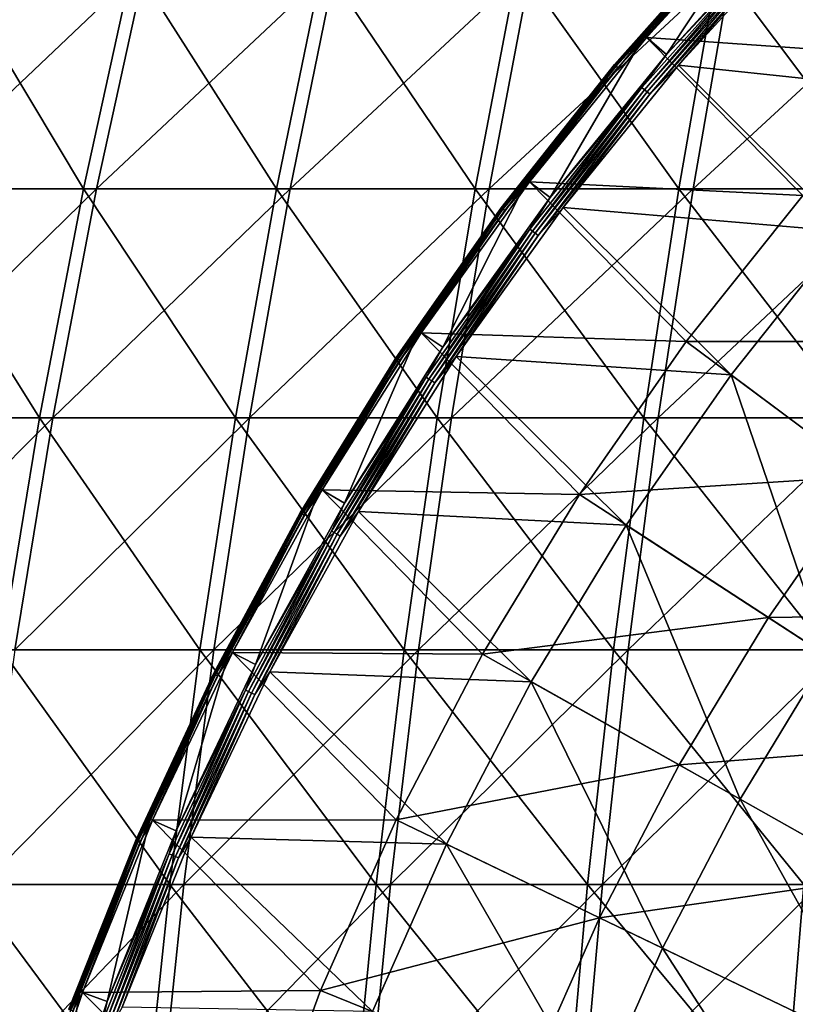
# Model space of a CAD drawing. Header units: millimetres. Extents: x -80 to 80, y -80 to 80.
# Tile 72 of 170: x -43 to -32, y 16 to 30. Entities that reach past the tile are written whole.
import ezdxf

# ---------------------------------------------------------------- set-up
doc = ezdxf.new("R2010")
doc.units = ezdxf.units.MM
doc.header["$LTSCALE"] = 13.670324
for name, color, linetype in [('1', 7, 'CONTINUOUS'), ('12', 7, 'CONTINUOUS'), ('14', 7, 'CONTINUOUS'), ('2', 7, 'CONTINUOUS'), ('4', 7, 'CONTINUOUS'), ('6', 7, 'CONTINUOUS'), ('8', 7, 'CONTINUOUS')]:
    doc.layers.add(name, color=color, linetype=linetype)

msp = doc.modelspace()

# ---------------------------------------------------------------- linework, layer by layer
at = {"layer": '1', "color": 7, "linetype": 'Continuous'}
for points in [[(-42.225, 27.362, 62.197), (-41.514, 30.615, 61.15), (-44.937, 27.362, 60.266), (-42.225, 27.362, 62.197)], [(-44.937, 27.362, 60.266), (-41.514, 30.615, 61.15), (-44.181, 30.615, 59.252), (-44.937, 27.362, 60.266)], [(-39.429, 27.362, 64.005), (-38.766, 30.615, 62.928), (-42.225, 27.362, 62.197), (-39.429, 27.362, 64.005)], [(-42.225, 27.362, 62.197), (-38.766, 30.615, 62.928), (-41.514, 30.615, 61.15), (-42.225, 27.362, 62.197)], [(-36.557, 27.362, 65.688), (-35.941, 30.615, 64.583), (-39.429, 27.362, 64.005), (-36.557, 27.362, 65.688)], [(-39.429, 27.362, 64.005), (-35.941, 30.615, 64.583), (-38.766, 30.615, 62.928), (-39.429, 27.362, 64.005)], [(-33.612, 27.362, 67.243), (-33.047, 30.615, 66.111), (-36.557, 27.362, 65.688), (-33.612, 27.362, 67.243)], [(-36.557, 27.362, 65.688), (-33.047, 30.615, 66.111), (-35.941, 30.615, 64.583), (-36.557, 27.362, 65.688)], [(-30.602, 27.362, 68.665), (-30.087, 30.615, 67.509), (-33.612, 27.362, 67.243), (-30.602, 27.362, 68.665)], [(-33.612, 27.362, 67.243), (-30.087, 30.615, 67.509), (-33.047, 30.615, 66.111), (-33.612, 27.362, 67.243)], [(-42.855, 24.056, 63.125), (-42.225, 27.362, 62.197), (-45.608, 24.056, 61.166), (-42.855, 24.056, 63.125)], [(-45.608, 24.056, 61.166), (-42.225, 27.362, 62.197), (-44.937, 27.362, 60.266), (-45.608, 24.056, 61.166)], [(-40.018, 24.056, 64.961), (-39.429, 27.362, 64.005), (-42.855, 24.056, 63.125), (-40.018, 24.056, 64.961)], [(-42.855, 24.056, 63.125), (-39.429, 27.362, 64.005), (-42.225, 27.362, 62.197), (-42.855, 24.056, 63.125)], [(-37.102, 24.056, 66.669), (-36.557, 27.362, 65.688), (-40.018, 24.056, 64.961), (-37.102, 24.056, 66.669)], [(-40.018, 24.056, 64.961), (-36.557, 27.362, 65.688), (-39.429, 27.362, 64.005), (-40.018, 24.056, 64.961)], [(-34.114, 24.056, 68.246), (-33.612, 27.362, 67.243), (-37.102, 24.056, 66.669), (-34.114, 24.056, 68.246)], [(-37.102, 24.056, 66.669), (-33.612, 27.362, 67.243), (-36.557, 27.362, 65.688), (-37.102, 24.056, 66.669)], [(-31.059, 24.056, 69.69), (-30.602, 27.362, 68.665), (-34.114, 24.056, 68.246), (-31.059, 24.056, 69.69)], [(-34.114, 24.056, 68.246), (-30.602, 27.362, 68.665), (-33.612, 27.362, 67.243), (-34.114, 24.056, 68.246)], [(-43.403, 20.706, 63.933), (-42.855, 24.056, 63.125), (-46.192, 20.706, 61.949), (-43.403, 20.706, 63.933)], [(-46.192, 20.706, 61.949), (-42.855, 24.056, 63.125), (-45.608, 24.056, 61.166), (-46.192, 20.706, 61.949)], [(-40.53, 20.706, 65.792), (-40.018, 24.056, 64.961), (-43.403, 20.706, 63.933), (-40.53, 20.706, 65.792)], [(-43.403, 20.706, 63.933), (-40.018, 24.056, 64.961), (-42.855, 24.056, 63.125), (-43.403, 20.706, 63.933)], [(-37.577, 20.706, 67.522), (-37.102, 24.056, 66.669), (-40.53, 20.706, 65.792), (-37.577, 20.706, 67.522)], [(-40.53, 20.706, 65.792), (-37.102, 24.056, 66.669), (-40.018, 24.056, 64.961), (-40.53, 20.706, 65.792)], [(-34.551, 20.706, 69.12), (-34.114, 24.056, 68.246), (-37.577, 20.706, 67.522), (-34.551, 20.706, 69.12)], [(-37.577, 20.706, 67.522), (-34.114, 24.056, 68.246), (-37.102, 24.056, 66.669), (-37.577, 20.706, 67.522)], [(-31.456, 20.706, 70.582), (-31.059, 24.056, 69.69), (-34.551, 20.706, 69.12), (-31.456, 20.706, 70.582)], [(-34.551, 20.706, 69.12), (-31.059, 24.056, 69.69), (-34.114, 24.056, 68.246), (-34.551, 20.706, 69.12)], [(-40.965, 17.315, 66.498), (-40.53, 20.706, 65.792), (-43.869, 17.315, 64.619), (-40.965, 17.315, 66.498)], [(-43.869, 17.315, 64.619), (-40.53, 20.706, 65.792), (-43.403, 20.706, 63.933), (-43.869, 17.315, 64.619)], [(-37.981, 17.315, 68.247), (-37.577, 20.706, 67.522), (-40.965, 17.315, 66.498), (-37.981, 17.315, 68.247)], [(-40.965, 17.315, 66.498), (-37.577, 20.706, 67.522), (-40.53, 20.706, 65.792), (-40.965, 17.315, 66.498)], [(-34.921, 17.315, 69.862), (-34.551, 20.706, 69.12), (-37.981, 17.315, 68.247), (-34.921, 17.315, 69.862)], [(-37.981, 17.315, 68.247), (-34.551, 20.706, 69.12), (-37.577, 20.706, 67.522), (-37.981, 17.315, 68.247)], [(-31.794, 17.315, 71.34), (-31.456, 20.706, 70.582), (-34.921, 17.315, 69.862), (-31.794, 17.315, 71.34)], [(-34.921, 17.315, 69.862), (-31.456, 20.706, 70.582), (-34.551, 20.706, 69.12), (-34.921, 17.315, 69.862)], [(-41.322, 13.892, 67.078), (-40.965, 17.315, 66.498), (-44.252, 13.892, 65.183), (-41.322, 13.892, 67.078)], [(-44.252, 13.892, 65.183), (-40.965, 17.315, 66.498), (-43.869, 17.315, 64.619), (-44.252, 13.892, 65.183)], [(-38.312, 13.892, 68.842), (-37.981, 17.315, 68.247), (-41.322, 13.892, 67.078), (-38.312, 13.892, 68.842)], [(-41.322, 13.892, 67.078), (-37.981, 17.315, 68.247), (-40.965, 17.315, 66.498), (-41.322, 13.892, 67.078)], [(-35.226, 13.892, 70.471), (-34.921, 17.315, 69.862), (-38.312, 13.892, 68.842), (-35.226, 13.892, 70.471)], [(-38.312, 13.892, 68.842), (-34.921, 17.315, 69.862), (-37.981, 17.315, 68.247), (-38.312, 13.892, 68.842)], [(-32.071, 13.892, 71.962), (-31.794, 17.315, 71.34), (-35.226, 13.892, 70.471), (-32.071, 13.892, 71.962)], [(-35.226, 13.892, 70.471), (-31.794, 17.315, 71.34), (-34.921, 17.315, 69.862), (-35.226, 13.892, 70.471)]]:
    msp.add_3dface(points, dxfattribs=at)
at = {"layer": '12', "color": 42, "linetype": 'Continuous', "true_color": 0xd9ad06}
for points in [[(-32.036, 31.1, 67.745), (-29.637, 28.702, 69.467), (-33.822, 29.148, 67.745), (-32.036, 31.1, 67.745)], [(-33.822, 29.148, 67.745), (-31.415, 26.744, 69.467), (-35.489, 27.093, 67.745), (-33.822, 29.148, 67.745)], [(-29.637, 28.702, 69.467), (-31.415, 26.744, 69.467), (-33.822, 29.148, 67.745), (-29.637, 28.702, 69.467)], [(-35.489, 27.093, 67.745), (-33.064, 24.676, 69.467), (-37.032, 24.943, 67.745), (-35.489, 27.093, 67.745)], [(-31.415, 26.744, 69.467), (-33.064, 24.676, 69.467), (-35.489, 27.093, 67.745), (-31.415, 26.744, 69.467)], [(-33.064, 24.676, 69.467), (-31.415, 26.744, 69.467), (-30.289, 22.605, 71.053), (-33.064, 24.676, 69.467)], [(-37.032, 24.943, 67.745), (-34.577, 22.507, 69.467), (-38.444, 22.705, 67.745), (-37.032, 24.943, 67.745)], [(-33.064, 24.676, 69.467), (-34.577, 22.507, 69.467), (-37.032, 24.943, 67.745), (-33.064, 24.676, 69.467)], [(-34.577, 22.507, 69.467), (-33.064, 24.676, 69.467), (-31.675, 20.618, 71.053), (-34.577, 22.507, 69.467)], [(-31.675, 20.618, 71.053), (-33.064, 24.676, 69.467), (-30.289, 22.605, 71.053), (-31.675, 20.618, 71.053)], [(-38.444, 22.705, 67.745), (-35.948, 20.245, 69.467), (-39.722, 20.388, 67.745), (-38.444, 22.705, 67.745)], [(-34.577, 22.507, 69.467), (-35.948, 20.245, 69.467), (-38.444, 22.705, 67.745), (-34.577, 22.507, 69.467)], [(-35.948, 20.245, 69.467), (-34.577, 22.507, 69.467), (-32.931, 18.547, 71.053), (-35.948, 20.245, 69.467)], [(-32.931, 18.547, 71.053), (-34.577, 22.507, 69.467), (-31.675, 20.618, 71.053), (-32.931, 18.547, 71.053)], [(-32.931, 18.547, 71.053), (-31.675, 20.618, 71.053), (-29.861, 16.817, 72.496), (-32.931, 18.547, 71.053)], [(-39.722, 20.388, 67.745), (-37.171, 17.901, 69.467), (-40.86, 17.999, 67.745), (-39.722, 20.388, 67.745)], [(-35.948, 20.245, 69.467), (-37.171, 17.901, 69.467), (-39.722, 20.388, 67.745), (-35.948, 20.245, 69.467)], [(-37.171, 17.901, 69.467), (-35.948, 20.245, 69.467), (-34.052, 16.399, 71.053), (-37.171, 17.901, 69.467)], [(-34.052, 16.399, 71.053), (-35.948, 20.245, 69.467), (-32.931, 18.547, 71.053), (-34.052, 16.399, 71.053)], [(-34.052, 16.399, 71.053), (-32.931, 18.547, 71.053), (-30.877, 14.87, 72.496), (-34.052, 16.399, 71.053)], [(-30.877, 14.87, 72.496), (-32.931, 18.547, 71.053), (-29.861, 16.817, 72.496), (-30.877, 14.87, 72.496)], [(-40.86, 17.999, 67.745), (-38.242, 15.482, 69.467), (-41.855, 15.547, 67.745), (-40.86, 17.999, 67.745)], [(-37.171, 17.901, 69.467), (-38.242, 15.482, 69.467), (-40.86, 17.999, 67.745), (-37.171, 17.901, 69.467)], [(-38.242, 15.482, 69.467), (-37.171, 17.901, 69.467), (-35.033, 14.183, 71.053), (-38.242, 15.482, 69.467)], [(-35.033, 14.183, 71.053), (-37.171, 17.901, 69.467), (-34.052, 16.399, 71.053), (-35.033, 14.183, 71.053)], [(-35.033, 14.183, 71.053), (-34.052, 16.399, 71.053), (-31.767, 12.861, 72.496), (-35.033, 14.183, 71.053)], [(-31.767, 12.861, 72.496), (-34.052, 16.399, 71.053), (-30.877, 14.87, 72.496), (-31.767, 12.861, 72.496)]]:
    msp.add_3dface(points, dxfattribs=at)
at = {"layer": '14', "color": 42, "linetype": 'Continuous', "true_color": 0xd9ad06}
for points in [[(-33.998, 29.299, 67.776), (-32.202, 31.262, 67.776), (-32.616, 30.772, 67.747), (-33.998, 29.299, 67.776)], [(-32.036, 31.1, 67.745), (-33.822, 29.148, 67.745), (-32.51, 30.672, 67.727), (-32.036, 31.1, 67.745)], [(-33.998, 29.299, 67.776), (-32.616, 30.772, 67.747), (-34.35, 28.823, 67.747), (-33.998, 29.299, 67.776)], [(-32.616, 30.772, 67.747), (-34.315, 28.793, 67.728), (-34.35, 28.823, 67.747), (-32.616, 30.772, 67.747)], [(-32.582, 30.74, 67.728), (-34.315, 28.793, 67.728), (-32.616, 30.772, 67.747), (-32.582, 30.74, 67.728)], [(-32.582, 30.74, 67.728), (-34.277, 28.762, 67.721), (-34.315, 28.793, 67.728), (-32.582, 30.74, 67.728)], [(-32.546, 30.706, 67.721), (-34.277, 28.762, 67.721), (-32.582, 30.74, 67.728), (-32.546, 30.706, 67.721)], [(-32.546, 30.706, 67.721), (-34.239, 28.73, 67.727), (-34.277, 28.762, 67.721), (-32.546, 30.706, 67.721)], [(-32.51, 30.672, 67.727), (-34.239, 28.73, 67.727), (-32.546, 30.706, 67.721), (-32.51, 30.672, 67.727)], [(-32.51, 30.672, 67.727), (-33.822, 29.148, 67.745), (-34.239, 28.73, 67.727), (-32.51, 30.672, 67.727)], [(-35.674, 27.234, 67.776), (-33.998, 29.299, 67.776), (-34.35, 28.823, 67.747), (-35.674, 27.234, 67.776)], [(-33.822, 29.148, 67.745), (-35.489, 27.093, 67.745), (-34.239, 28.73, 67.727), (-33.822, 29.148, 67.745)], [(-35.674, 27.234, 67.776), (-34.35, 28.823, 67.747), (-35.968, 26.777, 67.747), (-35.674, 27.234, 67.776)], [(-34.35, 28.823, 67.747), (-35.931, 26.749, 67.728), (-35.968, 26.777, 67.747), (-34.35, 28.823, 67.747)], [(-34.315, 28.793, 67.728), (-35.931, 26.749, 67.728), (-34.35, 28.823, 67.747), (-34.315, 28.793, 67.728)], [(-34.315, 28.793, 67.728), (-35.891, 26.72, 67.721), (-35.931, 26.749, 67.728), (-34.315, 28.793, 67.728)], [(-34.277, 28.762, 67.721), (-35.891, 26.72, 67.721), (-34.315, 28.793, 67.728), (-34.277, 28.762, 67.721)], [(-34.277, 28.762, 67.721), (-35.851, 26.69, 67.727), (-35.891, 26.72, 67.721), (-34.277, 28.762, 67.721)], [(-34.239, 28.73, 67.727), (-35.851, 26.69, 67.727), (-34.277, 28.762, 67.721), (-34.239, 28.73, 67.727)], [(-34.239, 28.73, 67.727), (-35.489, 27.093, 67.745), (-35.851, 26.69, 67.727), (-34.239, 28.73, 67.727)], [(-37.224, 25.073, 67.776), (-35.674, 27.234, 67.776), (-35.968, 26.777, 67.747), (-37.224, 25.073, 67.776)], [(-35.489, 27.093, 67.745), (-37.032, 24.943, 67.745), (-35.851, 26.69, 67.727), (-35.489, 27.093, 67.745)], [(-37.224, 25.073, 67.776), (-35.968, 26.777, 67.747), (-37.464, 24.64, 67.747), (-37.224, 25.073, 67.776)], [(-35.968, 26.777, 67.747), (-37.425, 24.615, 67.728), (-37.464, 24.64, 67.747), (-35.968, 26.777, 67.747)], [(-35.931, 26.749, 67.728), (-37.425, 24.615, 67.728), (-35.968, 26.777, 67.747), (-35.931, 26.749, 67.728)], [(-35.931, 26.749, 67.728), (-37.384, 24.588, 67.721), (-37.425, 24.615, 67.728), (-35.931, 26.749, 67.728)], [(-35.891, 26.72, 67.721), (-37.384, 24.588, 67.721), (-35.931, 26.749, 67.728), (-35.891, 26.72, 67.721)], [(-35.891, 26.72, 67.721), (-37.342, 24.561, 67.727), (-37.384, 24.588, 67.721), (-35.891, 26.72, 67.721)], [(-35.851, 26.69, 67.727), (-37.342, 24.561, 67.727), (-35.891, 26.72, 67.721), (-35.851, 26.69, 67.727)], [(-35.851, 26.69, 67.727), (-37.032, 24.943, 67.745), (-37.342, 24.561, 67.727), (-35.851, 26.69, 67.727)], [(-38.644, 22.823, 67.776), (-37.224, 25.073, 67.776), (-37.464, 24.64, 67.747), (-38.644, 22.823, 67.776)], [(-37.032, 24.943, 67.745), (-38.444, 22.705, 67.745), (-37.342, 24.561, 67.727), (-37.032, 24.943, 67.745)], [(-38.644, 22.823, 67.776), (-37.464, 24.64, 67.747), (-38.833, 22.42, 67.747), (-38.644, 22.823, 67.776)], [(-37.464, 24.64, 67.747), (-38.793, 22.397, 67.728), (-38.833, 22.42, 67.747), (-37.464, 24.64, 67.747)], [(-37.425, 24.615, 67.728), (-38.793, 22.397, 67.728), (-37.464, 24.64, 67.747), (-37.425, 24.615, 67.728)], [(-37.425, 24.615, 67.728), (-38.75, 22.373, 67.721), (-38.793, 22.397, 67.728), (-37.425, 24.615, 67.728)], [(-37.384, 24.588, 67.721), (-38.75, 22.373, 67.721), (-37.425, 24.615, 67.728), (-37.384, 24.588, 67.721)], [(-37.384, 24.588, 67.721), (-38.707, 22.348, 67.727), (-38.75, 22.373, 67.721), (-37.384, 24.588, 67.721)], [(-37.342, 24.561, 67.727), (-38.707, 22.348, 67.727), (-37.384, 24.588, 67.721), (-37.342, 24.561, 67.727)], [(-37.342, 24.561, 67.727), (-38.444, 22.705, 67.745), (-38.707, 22.348, 67.727), (-37.342, 24.561, 67.727)], [(-39.929, 20.494, 67.776), (-38.644, 22.823, 67.776), (-38.833, 22.42, 67.747), (-39.929, 20.494, 67.776)], [(-38.444, 22.705, 67.745), (-39.722, 20.388, 67.745), (-38.707, 22.348, 67.727), (-38.444, 22.705, 67.745)], [(-39.929, 20.494, 67.776), (-38.833, 22.42, 67.747), (-40.071, 20.125, 67.747), (-39.929, 20.494, 67.776)], [(-38.833, 22.42, 67.747), (-40.03, 20.104, 67.728), (-40.071, 20.125, 67.747), (-38.833, 22.42, 67.747)], [(-38.793, 22.397, 67.728), (-40.03, 20.104, 67.728), (-38.833, 22.42, 67.747), (-38.793, 22.397, 67.728)], [(-38.793, 22.397, 67.728), (-39.986, 20.082, 67.721), (-40.03, 20.104, 67.728), (-38.793, 22.397, 67.728)], [(-38.75, 22.373, 67.721), (-39.986, 20.082, 67.721), (-38.793, 22.397, 67.728), (-38.75, 22.373, 67.721)], [(-38.75, 22.373, 67.721), (-39.941, 20.059, 67.727), (-39.986, 20.082, 67.721), (-38.75, 22.373, 67.721)], [(-38.707, 22.348, 67.727), (-39.941, 20.059, 67.727), (-38.75, 22.373, 67.721), (-38.707, 22.348, 67.727)], [(-38.707, 22.348, 67.727), (-39.722, 20.388, 67.745), (-39.941, 20.059, 67.727), (-38.707, 22.348, 67.727)], [(-41.073, 18.093, 67.776), (-39.929, 20.494, 67.776), (-40.071, 20.125, 67.747), (-41.073, 18.093, 67.776)], [(-39.722, 20.388, 67.745), (-40.86, 17.999, 67.745), (-39.941, 20.059, 67.727), (-39.722, 20.388, 67.745)], [(-41.073, 18.093, 67.776), (-40.071, 20.125, 67.747), (-41.174, 17.761, 67.747), (-41.073, 18.093, 67.776)], [(-40.071, 20.125, 67.747), (-41.131, 17.742, 67.728), (-41.174, 17.761, 67.747), (-40.071, 20.125, 67.747)], [(-40.03, 20.104, 67.728), (-41.131, 17.742, 67.728), (-40.071, 20.125, 67.747), (-40.03, 20.104, 67.728)], [(-40.03, 20.104, 67.728), (-41.086, 17.723, 67.721), (-41.131, 17.742, 67.728), (-40.03, 20.104, 67.728)], [(-39.986, 20.082, 67.721), (-41.086, 17.723, 67.721), (-40.03, 20.104, 67.728), (-39.986, 20.082, 67.721)], [(-39.986, 20.082, 67.721), (-41.04, 17.703, 67.727), (-41.086, 17.723, 67.721), (-39.986, 20.082, 67.721)], [(-39.941, 20.059, 67.727), (-41.04, 17.703, 67.727), (-39.986, 20.082, 67.721), (-39.941, 20.059, 67.727)], [(-39.941, 20.059, 67.727), (-40.86, 17.999, 67.745), (-41.04, 17.703, 67.727), (-39.941, 20.059, 67.727)], [(-42.072, 15.628, 67.776), (-41.073, 18.093, 67.776), (-41.174, 17.761, 67.747), (-42.072, 15.628, 67.776)], [(-40.86, 17.999, 67.745), (-41.855, 15.547, 67.745), (-41.04, 17.703, 67.727), (-40.86, 17.999, 67.745)], [(-42.072, 15.628, 67.776), (-41.174, 17.761, 67.747), (-42.137, 15.336, 67.747), (-42.072, 15.628, 67.776)], [(-41.174, 17.761, 67.747), (-42.093, 15.321, 67.728), (-42.137, 15.336, 67.747), (-41.174, 17.761, 67.747)], [(-41.131, 17.742, 67.728), (-42.093, 15.321, 67.728), (-41.174, 17.761, 67.747), (-41.131, 17.742, 67.728)], [(-41.131, 17.742, 67.728), (-42.047, 15.304, 67.721), (-42.093, 15.321, 67.728), (-41.131, 17.742, 67.728)], [(-41.086, 17.723, 67.721), (-42.047, 15.304, 67.721), (-41.131, 17.742, 67.728), (-41.086, 17.723, 67.721)], [(-41.086, 17.723, 67.721), (-42, 15.287, 67.727), (-42.047, 15.304, 67.721), (-41.086, 17.723, 67.721)], [(-41.04, 17.703, 67.727), (-42, 15.287, 67.727), (-41.086, 17.723, 67.721), (-41.04, 17.703, 67.727)], [(-41.04, 17.703, 67.727), (-41.855, 15.547, 67.745), (-42, 15.287, 67.727), (-41.04, 17.703, 67.727)], [(-42.924, 13.108, 67.776), (-42.072, 15.628, 67.776), (-42.137, 15.336, 67.747), (-42.924, 13.108, 67.776)]]:
    msp.add_3dface(points, dxfattribs=at)
at = {"layer": '2', "color": 7, "linetype": 'Continuous'}
for points in [[(-44.362, 30.615, -59.117), (-42.414, 27.362, -62.067), (-45.121, 27.362, -60.129), (-44.362, 30.615, -59.117)], [(-41.701, 30.615, -61.023), (-42.414, 27.362, -62.067), (-44.362, 30.615, -59.117), (-41.701, 30.615, -61.023)], [(-41.701, 30.615, -61.023), (-39.624, 27.362, -63.885), (-42.414, 27.362, -62.067), (-41.701, 30.615, -61.023)], [(-38.958, 30.615, -62.81), (-39.624, 27.362, -63.885), (-41.701, 30.615, -61.023), (-38.958, 30.615, -62.81)], [(-38.958, 30.615, -62.81), (-36.757, 27.362, -65.576), (-39.624, 27.362, -63.885), (-38.958, 30.615, -62.81)], [(-36.138, 30.615, -64.473), (-36.757, 27.362, -65.576), (-38.958, 30.615, -62.81), (-36.138, 30.615, -64.473)], [(-36.138, 30.615, -64.473), (-33.817, 27.362, -67.14), (-36.757, 27.362, -65.576), (-36.138, 30.615, -64.473)], [(-33.248, 30.615, -66.01), (-33.817, 27.362, -67.14), (-36.138, 30.615, -64.473), (-33.248, 30.615, -66.01)], [(-33.248, 30.615, -66.01), (-30.811, 27.362, -68.571), (-33.817, 27.362, -67.14), (-33.248, 30.615, -66.01)], [(-30.293, 30.615, -67.417), (-30.811, 27.362, -68.571), (-33.248, 30.615, -66.01), (-30.293, 30.615, -67.417)], [(-45.121, 27.362, -60.129), (-43.047, 24.056, -62.994), (-45.794, 24.056, -61.026), (-45.121, 27.362, -60.129)], [(-42.414, 27.362, -62.067), (-43.047, 24.056, -62.994), (-45.121, 27.362, -60.129), (-42.414, 27.362, -62.067)], [(-42.414, 27.362, -62.067), (-40.216, 24.056, -64.838), (-43.047, 24.056, -62.994), (-42.414, 27.362, -62.067)], [(-39.624, 27.362, -63.885), (-40.216, 24.056, -64.838), (-42.414, 27.362, -62.067), (-39.624, 27.362, -63.885)], [(-39.624, 27.362, -63.885), (-37.306, 24.056, -66.555), (-40.216, 24.056, -64.838), (-39.624, 27.362, -63.885)], [(-36.757, 27.362, -65.576), (-37.306, 24.056, -66.555), (-39.624, 27.362, -63.885), (-36.757, 27.362, -65.576)], [(-36.757, 27.362, -65.576), (-34.322, 24.056, -68.142), (-37.306, 24.056, -66.555), (-36.757, 27.362, -65.576)], [(-33.817, 27.362, -67.14), (-34.322, 24.056, -68.142), (-36.757, 27.362, -65.576), (-33.817, 27.362, -67.14)], [(-33.817, 27.362, -67.14), (-31.271, 24.056, -69.595), (-34.322, 24.056, -68.142), (-33.817, 27.362, -67.14)], [(-30.811, 27.362, -68.571), (-31.271, 24.056, -69.595), (-33.817, 27.362, -67.14), (-30.811, 27.362, -68.571)], [(-43.047, 24.056, -62.994), (-43.598, 20.706, -63.8), (-45.794, 24.056, -61.026), (-43.047, 24.056, -62.994)], [(-43.047, 24.056, -62.994), (-40.731, 20.706, -65.668), (-43.598, 20.706, -63.8), (-43.047, 24.056, -62.994)], [(-40.216, 24.056, -64.838), (-40.731, 20.706, -65.668), (-43.047, 24.056, -62.994), (-40.216, 24.056, -64.838)], [(-40.216, 24.056, -64.838), (-37.783, 20.706, -67.407), (-40.731, 20.706, -65.668), (-40.216, 24.056, -64.838)], [(-37.306, 24.056, -66.555), (-37.783, 20.706, -67.407), (-40.216, 24.056, -64.838), (-37.306, 24.056, -66.555)], [(-37.306, 24.056, -66.555), (-34.761, 20.706, -69.014), (-37.783, 20.706, -67.407), (-37.306, 24.056, -66.555)], [(-34.322, 24.056, -68.142), (-34.761, 20.706, -69.014), (-37.306, 24.056, -66.555), (-34.322, 24.056, -68.142)], [(-34.322, 24.056, -68.142), (-31.672, 20.706, -70.485), (-34.761, 20.706, -69.014), (-34.322, 24.056, -68.142)], [(-31.271, 24.056, -69.595), (-31.672, 20.706, -70.485), (-34.322, 24.056, -68.142), (-31.271, 24.056, -69.595)], [(-43.598, 20.706, -63.8), (-41.168, 17.315, -66.373), (-44.066, 17.315, -64.485), (-43.598, 20.706, -63.8)], [(-40.731, 20.706, -65.668), (-41.168, 17.315, -66.373), (-43.598, 20.706, -63.8), (-40.731, 20.706, -65.668)], [(-40.731, 20.706, -65.668), (-38.189, 17.315, -68.131), (-41.168, 17.315, -66.373), (-40.731, 20.706, -65.668)], [(-37.783, 20.706, -67.407), (-38.189, 17.315, -68.131), (-40.731, 20.706, -65.668), (-37.783, 20.706, -67.407)], [(-37.783, 20.706, -67.407), (-35.135, 17.315, -69.755), (-38.189, 17.315, -68.131), (-37.783, 20.706, -67.407)], [(-34.761, 20.706, -69.014), (-35.135, 17.315, -69.755), (-37.783, 20.706, -67.407), (-34.761, 20.706, -69.014)], [(-34.761, 20.706, -69.014), (-32.012, 17.315, -71.242), (-35.135, 17.315, -69.755), (-34.761, 20.706, -69.014)], [(-31.672, 20.706, -70.485), (-32.012, 17.315, -71.242), (-34.761, 20.706, -69.014), (-31.672, 20.706, -70.485)], [(-44.066, 17.315, -64.485), (-41.527, 13.892, -66.952), (-44.451, 13.892, -65.047), (-44.066, 17.315, -64.485)], [(-41.168, 17.315, -66.373), (-41.527, 13.892, -66.952), (-44.066, 17.315, -64.485), (-41.168, 17.315, -66.373)], [(-41.168, 17.315, -66.373), (-38.522, 13.892, -68.725), (-41.527, 13.892, -66.952), (-41.168, 17.315, -66.373)], [(-38.189, 17.315, -68.131), (-38.522, 13.892, -68.725), (-41.168, 17.315, -66.373), (-38.189, 17.315, -68.131)], [(-38.189, 17.315, -68.131), (-35.441, 13.892, -70.363), (-38.522, 13.892, -68.725), (-38.189, 17.315, -68.131)], [(-35.135, 17.315, -69.755), (-35.441, 13.892, -70.363), (-38.189, 17.315, -68.131), (-35.135, 17.315, -69.755)], [(-35.135, 17.315, -69.755), (-32.291, 13.892, -71.863), (-35.441, 13.892, -70.363), (-35.135, 17.315, -69.755)], [(-32.012, 17.315, -71.242), (-32.291, 13.892, -71.863), (-35.135, 17.315, -69.755), (-32.012, 17.315, -71.242)], [(-32.012, 17.315, -71.242), (-29.077, 13.892, -73.223), (-32.291, 13.892, -71.863), (-32.012, 17.315, -71.242)]]:
    msp.add_3dface(points, dxfattribs=at)
at = {"layer": '4', "color": 42, "linetype": 'Continuous', "true_color": 0xd9ad06}
for points in [[(-34.283, 29.545, 68.497), (-30.216, 29.263, 70.132), (-32.472, 31.524, 68.497), (-34.283, 29.545, 68.497)], [(-30.216, 29.263, 70.132), (-28.279, 31.138, 70.132), (-32.472, 31.524, 68.497), (-30.216, 29.263, 70.132)], [(-35.973, 27.462, 68.497), (-32.029, 27.267, 70.132), (-34.283, 29.545, 68.497), (-35.973, 27.462, 68.497)], [(-32.029, 27.267, 70.132), (-30.216, 29.263, 70.132), (-34.283, 29.545, 68.497), (-32.029, 27.267, 70.132)], [(-37.536, 25.283, 68.497), (-33.71, 25.158, 70.132), (-35.973, 27.462, 68.497), (-37.536, 25.283, 68.497)], [(-33.71, 25.158, 70.132), (-32.029, 27.267, 70.132), (-35.973, 27.462, 68.497), (-33.71, 25.158, 70.132)], [(-33.71, 25.158, 70.132), (-29.549, 25.156, 71.647), (-32.029, 27.267, 70.132), (-33.71, 25.158, 70.132)], [(-38.968, 23.015, 68.497), (-35.253, 22.947, 70.132), (-37.536, 25.283, 68.497), (-38.968, 23.015, 68.497)], [(-35.253, 22.947, 70.132), (-33.71, 25.158, 70.132), (-37.536, 25.283, 68.497), (-35.253, 22.947, 70.132)], [(-35.253, 22.947, 70.132), (-31.1, 23.211, 71.647), (-33.71, 25.158, 70.132), (-35.253, 22.947, 70.132)], [(-31.1, 23.211, 71.647), (-29.549, 25.156, 71.647), (-33.71, 25.158, 70.132), (-31.1, 23.211, 71.647)], [(-32.523, 21.17, 71.647), (-31.1, 23.211, 71.647), (-35.253, 22.947, 70.132), (-32.523, 21.17, 71.647)], [(-32.523, 21.17, 71.647), (-28.446, 21.23, 73.037), (-31.1, 23.211, 71.647), (-32.523, 21.17, 71.647)], [(-40.263, 20.666, 68.497), (-36.65, 20.641, 70.132), (-38.968, 23.015, 68.497), (-40.263, 20.666, 68.497)], [(-36.65, 20.641, 70.132), (-35.253, 22.947, 70.132), (-38.968, 23.015, 68.497), (-36.65, 20.641, 70.132)], [(-36.65, 20.641, 70.132), (-32.523, 21.17, 71.647), (-35.253, 22.947, 70.132), (-36.65, 20.641, 70.132)], [(-29.748, 19.364, 73.037), (-28.446, 21.23, 73.037), (-32.523, 21.17, 71.647), (-29.748, 19.364, 73.037)], [(-33.813, 19.043, 71.647), (-32.523, 21.17, 71.647), (-36.65, 20.641, 70.132), (-33.813, 19.043, 71.647)], [(-33.813, 19.043, 71.647), (-29.748, 19.364, 73.037), (-32.523, 21.17, 71.647), (-33.813, 19.043, 71.647)], [(-41.417, 18.244, 68.497), (-37.898, 18.251, 70.132), (-40.263, 20.666, 68.497), (-41.417, 18.244, 68.497)], [(-37.898, 18.251, 70.132), (-36.65, 20.641, 70.132), (-40.263, 20.666, 68.497), (-37.898, 18.251, 70.132)], [(-37.898, 18.251, 70.132), (-33.813, 19.043, 71.647), (-36.65, 20.641, 70.132), (-37.898, 18.251, 70.132)], [(-30.928, 17.418, 73.037), (-29.748, 19.364, 73.037), (-33.813, 19.043, 71.647), (-30.928, 17.418, 73.037)], [(-34.964, 16.838, 71.647), (-33.813, 19.043, 71.647), (-37.898, 18.251, 70.132), (-34.964, 16.838, 71.647)], [(-34.964, 16.838, 71.647), (-30.928, 17.418, 73.037), (-33.813, 19.043, 71.647), (-34.964, 16.838, 71.647)], [(-42.425, 15.759, 68.497), (-38.989, 15.785, 70.132), (-41.417, 18.244, 68.497), (-42.425, 15.759, 68.497)], [(-38.989, 15.785, 70.132), (-37.898, 18.251, 70.132), (-41.417, 18.244, 68.497), (-38.989, 15.785, 70.132)], [(-38.989, 15.785, 70.132), (-34.964, 16.838, 71.647), (-37.898, 18.251, 70.132), (-38.989, 15.785, 70.132)], [(-31.98, 15.401, 73.037), (-30.928, 17.418, 73.037), (-34.964, 16.838, 71.647), (-31.98, 15.401, 73.037)], [(-35.971, 14.563, 71.647), (-34.964, 16.838, 71.647), (-38.989, 15.785, 70.132), (-35.971, 14.563, 71.647)], [(-35.971, 14.563, 71.647), (-31.98, 15.401, 73.037), (-34.964, 16.838, 71.647), (-35.971, 14.563, 71.647)], [(-39.92, 13.254, 70.132), (-38.989, 15.785, 70.132), (-42.425, 15.759, 68.497), (-39.92, 13.254, 70.132)], [(-39.92, 13.254, 70.132), (-35.971, 14.563, 71.647), (-38.989, 15.785, 70.132), (-39.92, 13.254, 70.132)], [(-43.284, 13.218, 68.497), (-39.92, 13.254, 70.132), (-42.425, 15.759, 68.497), (-43.284, 13.218, 68.497)]]:
    msp.add_3dface(points, dxfattribs=at)
at = {"layer": '6', "color": 42, "linetype": 'Continuous', "true_color": 0xd9ad06}
for points in [[(-32.503, 31.554, 68.176), (-33.998, 29.299, 67.776), (-34.316, 29.573, 68.176), (-32.503, 31.554, 68.176)], [(-32.202, 31.262, 67.776), (-33.998, 29.299, 67.776), (-32.503, 31.554, 68.176), (-32.202, 31.262, 67.776)], [(-34.316, 29.573, 68.176), (-35.674, 27.234, 67.776), (-36.007, 27.488, 68.176), (-34.316, 29.573, 68.176)], [(-33.998, 29.299, 67.776), (-35.674, 27.234, 67.776), (-34.316, 29.573, 68.176), (-33.998, 29.299, 67.776)], [(-36.007, 27.488, 68.176), (-37.224, 25.073, 67.776), (-37.572, 25.307, 68.176), (-36.007, 27.488, 68.176)], [(-35.674, 27.234, 67.776), (-37.224, 25.073, 67.776), (-36.007, 27.488, 68.176), (-35.674, 27.234, 67.776)], [(-37.572, 25.307, 68.176), (-38.644, 22.823, 67.776), (-39.006, 23.037, 68.176), (-37.572, 25.307, 68.176)], [(-37.224, 25.073, 67.776), (-38.644, 22.823, 67.776), (-37.572, 25.307, 68.176), (-37.224, 25.073, 67.776)], [(-39.006, 23.037, 68.176), (-39.929, 20.494, 67.776), (-40.302, 20.685, 68.176), (-39.006, 23.037, 68.176)], [(-38.644, 22.823, 67.776), (-39.929, 20.494, 67.776), (-39.006, 23.037, 68.176), (-38.644, 22.823, 67.776)], [(-40.302, 20.685, 68.176), (-41.073, 18.093, 67.776), (-41.456, 18.262, 68.176), (-40.302, 20.685, 68.176)], [(-39.929, 20.494, 67.776), (-41.073, 18.093, 67.776), (-40.302, 20.685, 68.176), (-39.929, 20.494, 67.776)], [(-41.456, 18.262, 68.176), (-42.072, 15.628, 67.776), (-42.465, 15.774, 68.176), (-41.456, 18.262, 68.176)], [(-41.073, 18.093, 67.776), (-42.072, 15.628, 67.776), (-41.456, 18.262, 68.176), (-41.073, 18.093, 67.776)], [(-42.465, 15.774, 68.176), (-42.924, 13.108, 67.776), (-43.325, 13.23, 68.176), (-42.465, 15.774, 68.176)], [(-42.072, 15.628, 67.776), (-42.924, 13.108, 67.776), (-42.465, 15.774, 68.176), (-42.072, 15.628, 67.776)]]:
    msp.add_3dface(points, dxfattribs=at)
at = {"layer": '8', "color": 42, "linetype": 'Continuous', "true_color": 0xd9ad06}
for points in [[(-32.503, 31.554, 68.176), (-34.316, 29.573, 68.176), (-32.972, 31.108, 68.213), (-32.503, 31.554, 68.176)], [(-34.283, 29.545, 68.497), (-32.472, 31.524, 68.497), (-32.947, 31.083, 68.471), (-34.283, 29.545, 68.497)], [(-32.995, 31.129, 68.301), (-34.741, 29.151, 68.255), (-34.749, 29.158, 68.301), (-32.995, 31.129, 68.301)], [(-32.995, 31.129, 68.301), (-34.749, 29.158, 68.301), (-32.994, 31.128, 68.348), (-32.995, 31.129, 68.301)], [(-32.994, 31.128, 68.348), (-34.749, 29.158, 68.301), (-34.748, 29.157, 68.348), (-32.994, 31.128, 68.348)], [(-32.994, 31.128, 68.348), (-34.748, 29.157, 68.348), (-32.985, 31.12, 68.394), (-32.994, 31.128, 68.348)], [(-32.985, 31.12, 68.394), (-34.748, 29.157, 68.348), (-34.739, 29.15, 68.394), (-32.985, 31.12, 68.394)], [(-32.987, 31.122, 68.255), (-34.741, 29.151, 68.255), (-32.995, 31.129, 68.301), (-32.987, 31.122, 68.255)], [(-32.987, 31.122, 68.255), (-34.725, 29.138, 68.213), (-34.741, 29.151, 68.255), (-32.987, 31.122, 68.255)], [(-32.985, 31.12, 68.394), (-34.739, 29.15, 68.394), (-32.969, 31.105, 68.435), (-32.985, 31.12, 68.394)], [(-32.969, 31.105, 68.435), (-34.739, 29.15, 68.394), (-34.722, 29.135, 68.435), (-32.969, 31.105, 68.435)], [(-32.972, 31.108, 68.213), (-34.725, 29.138, 68.213), (-32.987, 31.122, 68.255), (-32.972, 31.108, 68.213)], [(-32.972, 31.108, 68.213), (-34.316, 29.573, 68.176), (-34.725, 29.138, 68.213), (-32.972, 31.108, 68.213)], [(-32.969, 31.105, 68.435), (-34.722, 29.135, 68.435), (-32.947, 31.083, 68.471), (-32.969, 31.105, 68.435)], [(-32.947, 31.083, 68.471), (-34.722, 29.135, 68.435), (-34.698, 29.115, 68.471), (-32.947, 31.083, 68.471)], [(-34.283, 29.545, 68.497), (-32.947, 31.083, 68.471), (-34.698, 29.115, 68.471), (-34.283, 29.545, 68.497)], [(-34.316, 29.573, 68.176), (-36.007, 27.488, 68.176), (-34.725, 29.138, 68.213), (-34.316, 29.573, 68.176)], [(-35.973, 27.462, 68.497), (-34.283, 29.545, 68.497), (-34.698, 29.115, 68.471), (-35.973, 27.462, 68.497)], [(-34.749, 29.158, 68.301), (-36.377, 27.082, 68.255), (-36.385, 27.088, 68.301), (-34.749, 29.158, 68.301)], [(-34.749, 29.158, 68.301), (-36.385, 27.088, 68.301), (-34.748, 29.157, 68.348), (-34.749, 29.158, 68.301)], [(-34.748, 29.157, 68.348), (-36.385, 27.088, 68.301), (-36.385, 27.087, 68.348), (-34.748, 29.157, 68.348)], [(-34.748, 29.157, 68.348), (-36.385, 27.087, 68.348), (-34.739, 29.15, 68.394), (-34.748, 29.157, 68.348)], [(-34.739, 29.15, 68.394), (-36.385, 27.087, 68.348), (-36.375, 27.08, 68.394), (-34.739, 29.15, 68.394)], [(-34.741, 29.151, 68.255), (-36.377, 27.082, 68.255), (-34.749, 29.158, 68.301), (-34.741, 29.151, 68.255)], [(-34.741, 29.151, 68.255), (-36.361, 27.069, 68.213), (-36.377, 27.082, 68.255), (-34.741, 29.151, 68.255)], [(-34.739, 29.15, 68.394), (-36.375, 27.08, 68.394), (-34.722, 29.135, 68.435), (-34.739, 29.15, 68.394)], [(-34.725, 29.138, 68.213), (-36.361, 27.069, 68.213), (-34.741, 29.151, 68.255), (-34.725, 29.138, 68.213)], [(-34.722, 29.135, 68.435), (-36.375, 27.08, 68.394), (-36.357, 27.067, 68.435), (-34.722, 29.135, 68.435)], [(-34.725, 29.138, 68.213), (-36.007, 27.488, 68.176), (-36.361, 27.069, 68.213), (-34.725, 29.138, 68.213)], [(-34.722, 29.135, 68.435), (-36.357, 27.067, 68.435), (-34.698, 29.115, 68.471), (-34.722, 29.135, 68.435)], [(-34.698, 29.115, 68.471), (-36.357, 27.067, 68.435), (-36.332, 27.048, 68.471), (-34.698, 29.115, 68.471)], [(-35.973, 27.462, 68.497), (-34.698, 29.115, 68.471), (-36.332, 27.048, 68.471), (-35.973, 27.462, 68.497)], [(-36.007, 27.488, 68.176), (-37.572, 25.307, 68.176), (-36.361, 27.069, 68.213), (-36.007, 27.488, 68.176)], [(-37.536, 25.283, 68.497), (-35.973, 27.462, 68.497), (-36.332, 27.048, 68.471), (-37.536, 25.283, 68.497)], [(-36.385, 27.088, 68.301), (-37.89, 24.921, 68.255), (-37.899, 24.926, 68.301), (-36.385, 27.088, 68.301)], [(-36.385, 27.088, 68.301), (-37.899, 24.926, 68.301), (-36.385, 27.087, 68.348), (-36.385, 27.088, 68.301)], [(-36.385, 27.087, 68.348), (-37.899, 24.926, 68.301), (-37.898, 24.926, 68.348), (-36.385, 27.087, 68.348)], [(-36.385, 27.087, 68.348), (-37.898, 24.926, 68.348), (-36.375, 27.08, 68.394), (-36.385, 27.087, 68.348)], [(-36.375, 27.08, 68.394), (-37.898, 24.926, 68.348), (-37.888, 24.92, 68.394), (-36.375, 27.08, 68.394)], [(-36.377, 27.082, 68.255), (-37.89, 24.921, 68.255), (-36.385, 27.088, 68.301), (-36.377, 27.082, 68.255)], [(-36.377, 27.082, 68.255), (-37.873, 24.909, 68.213), (-37.89, 24.921, 68.255), (-36.377, 27.082, 68.255)], [(-36.375, 27.08, 68.394), (-37.888, 24.92, 68.394), (-36.357, 27.067, 68.435), (-36.375, 27.08, 68.394)], [(-36.357, 27.067, 68.435), (-37.888, 24.92, 68.394), (-37.87, 24.907, 68.435), (-36.357, 27.067, 68.435)], [(-36.361, 27.069, 68.213), (-37.873, 24.909, 68.213), (-36.377, 27.082, 68.255), (-36.361, 27.069, 68.213)], [(-36.361, 27.069, 68.213), (-37.572, 25.307, 68.176), (-37.873, 24.909, 68.213), (-36.361, 27.069, 68.213)], [(-36.357, 27.067, 68.435), (-37.87, 24.907, 68.435), (-36.332, 27.048, 68.471), (-36.357, 27.067, 68.435)], [(-36.332, 27.048, 68.471), (-37.87, 24.907, 68.435), (-37.844, 24.89, 68.471), (-36.332, 27.048, 68.471)], [(-37.536, 25.283, 68.497), (-36.332, 27.048, 68.471), (-37.844, 24.89, 68.471), (-37.536, 25.283, 68.497)], [(-37.572, 25.307, 68.176), (-39.006, 23.037, 68.176), (-37.873, 24.909, 68.213), (-37.572, 25.307, 68.176)], [(-38.968, 23.015, 68.497), (-37.536, 25.283, 68.497), (-37.844, 24.89, 68.471), (-38.968, 23.015, 68.497)], [(-37.899, 24.926, 68.301), (-39.275, 22.676, 68.255), (-39.284, 22.681, 68.301), (-37.899, 24.926, 68.301)], [(-37.899, 24.926, 68.301), (-39.284, 22.681, 68.301), (-37.898, 24.926, 68.348), (-37.899, 24.926, 68.301)], [(-37.898, 24.926, 68.348), (-39.284, 22.681, 68.301), (-39.283, 22.68, 68.348), (-37.898, 24.926, 68.348)], [(-37.898, 24.926, 68.348), (-39.283, 22.68, 68.348), (-37.888, 24.92, 68.394), (-37.898, 24.926, 68.348)], [(-37.888, 24.92, 68.394), (-39.283, 22.68, 68.348), (-39.273, 22.674, 68.394), (-37.888, 24.92, 68.394)], [(-37.89, 24.921, 68.255), (-39.275, 22.676, 68.255), (-37.899, 24.926, 68.301), (-37.89, 24.921, 68.255)], [(-37.89, 24.921, 68.255), (-39.257, 22.665, 68.213), (-39.275, 22.676, 68.255), (-37.89, 24.921, 68.255)], [(-37.888, 24.92, 68.394), (-39.273, 22.674, 68.394), (-37.87, 24.907, 68.435), (-37.888, 24.92, 68.394)], [(-37.87, 24.907, 68.435), (-39.273, 22.674, 68.394), (-39.254, 22.663, 68.435), (-37.87, 24.907, 68.435)], [(-37.873, 24.909, 68.213), (-39.257, 22.665, 68.213), (-37.89, 24.921, 68.255), (-37.873, 24.909, 68.213)], [(-37.873, 24.909, 68.213), (-39.006, 23.037, 68.176), (-39.257, 22.665, 68.213), (-37.873, 24.909, 68.213)], [(-37.87, 24.907, 68.435), (-39.254, 22.663, 68.435), (-37.844, 24.89, 68.471), (-37.87, 24.907, 68.435)], [(-37.844, 24.89, 68.471), (-39.254, 22.663, 68.435), (-39.227, 22.648, 68.471), (-37.844, 24.89, 68.471)], [(-38.968, 23.015, 68.497), (-37.844, 24.89, 68.471), (-39.227, 22.648, 68.471), (-38.968, 23.015, 68.497)], [(-39.006, 23.037, 68.176), (-40.302, 20.685, 68.176), (-39.257, 22.665, 68.213), (-39.006, 23.037, 68.176)], [(-40.263, 20.666, 68.497), (-38.968, 23.015, 68.497), (-39.227, 22.648, 68.471), (-40.263, 20.666, 68.497)], [(-39.284, 22.681, 68.301), (-40.527, 20.354, 68.255), (-40.536, 20.358, 68.301), (-39.284, 22.681, 68.301)], [(-39.284, 22.681, 68.301), (-40.536, 20.358, 68.301), (-39.283, 22.68, 68.348), (-39.284, 22.681, 68.301)], [(-39.283, 22.68, 68.348), (-40.536, 20.358, 68.301), (-40.536, 20.358, 68.348), (-39.283, 22.68, 68.348)], [(-39.283, 22.68, 68.348), (-40.536, 20.358, 68.348), (-39.273, 22.674, 68.394), (-39.283, 22.68, 68.348)], [(-39.273, 22.674, 68.394), (-40.536, 20.358, 68.348), (-40.525, 20.352, 68.394), (-39.273, 22.674, 68.394)], [(-39.275, 22.676, 68.255), (-40.527, 20.354, 68.255), (-39.284, 22.681, 68.301), (-39.275, 22.676, 68.255)], [(-39.275, 22.676, 68.255), (-40.509, 20.344, 68.213), (-40.527, 20.354, 68.255), (-39.275, 22.676, 68.255)], [(-39.273, 22.674, 68.394), (-40.525, 20.352, 68.394), (-39.254, 22.663, 68.435), (-39.273, 22.674, 68.394)], [(-39.254, 22.663, 68.435), (-40.525, 20.352, 68.394), (-40.505, 20.343, 68.435), (-39.254, 22.663, 68.435)], [(-39.257, 22.665, 68.213), (-40.509, 20.344, 68.213), (-39.275, 22.676, 68.255), (-39.257, 22.665, 68.213)], [(-39.257, 22.665, 68.213), (-40.302, 20.685, 68.176), (-40.509, 20.344, 68.213), (-39.257, 22.665, 68.213)], [(-39.254, 22.663, 68.435), (-40.505, 20.343, 68.435), (-39.227, 22.648, 68.471), (-39.254, 22.663, 68.435)], [(-39.227, 22.648, 68.471), (-40.505, 20.343, 68.435), (-40.477, 20.328, 68.471), (-39.227, 22.648, 68.471)], [(-40.263, 20.666, 68.497), (-39.227, 22.648, 68.471), (-40.477, 20.328, 68.471), (-40.263, 20.666, 68.497)], [(-40.302, 20.685, 68.176), (-41.456, 18.262, 68.176), (-40.509, 20.344, 68.213), (-40.302, 20.685, 68.176)], [(-41.417, 18.244, 68.497), (-40.263, 20.666, 68.497), (-40.477, 20.328, 68.471), (-41.417, 18.244, 68.497)], [(-40.536, 20.358, 68.301), (-41.642, 17.963, 68.255), (-41.652, 17.967, 68.301), (-40.536, 20.358, 68.301)], [(-40.536, 20.358, 68.301), (-41.652, 17.967, 68.301), (-40.536, 20.358, 68.348), (-40.536, 20.358, 68.301)], [(-40.536, 20.358, 68.348), (-41.652, 17.967, 68.301), (-41.651, 17.966, 68.348), (-40.536, 20.358, 68.348)], [(-40.536, 20.358, 68.348), (-41.651, 17.966, 68.348), (-40.525, 20.352, 68.394), (-40.536, 20.358, 68.348)], [(-40.525, 20.352, 68.394), (-41.651, 17.966, 68.348), (-41.64, 17.962, 68.394), (-40.525, 20.352, 68.394)], [(-40.527, 20.354, 68.255), (-41.642, 17.963, 68.255), (-40.536, 20.358, 68.301), (-40.527, 20.354, 68.255)], [(-40.527, 20.354, 68.255), (-41.623, 17.954, 68.213), (-41.642, 17.963, 68.255), (-40.527, 20.354, 68.255)], [(-40.525, 20.352, 68.394), (-41.64, 17.962, 68.394), (-40.505, 20.343, 68.435), (-40.525, 20.352, 68.394)], [(-40.505, 20.343, 68.435), (-41.64, 17.962, 68.394), (-41.62, 17.953, 68.435), (-40.505, 20.343, 68.435)], [(-40.509, 20.344, 68.213), (-41.623, 17.954, 68.213), (-40.527, 20.354, 68.255), (-40.509, 20.344, 68.213)], [(-40.509, 20.344, 68.213), (-41.456, 18.262, 68.176), (-41.623, 17.954, 68.213), (-40.509, 20.344, 68.213)], [(-40.505, 20.343, 68.435), (-41.62, 17.953, 68.435), (-40.477, 20.328, 68.471), (-40.505, 20.343, 68.435)], [(-40.477, 20.328, 68.471), (-41.62, 17.953, 68.435), (-41.591, 17.941, 68.471), (-40.477, 20.328, 68.471)], [(-41.417, 18.244, 68.497), (-40.477, 20.328, 68.471), (-41.591, 17.941, 68.471), (-41.417, 18.244, 68.497)], [(-41.456, 18.262, 68.176), (-42.465, 15.774, 68.176), (-41.623, 17.954, 68.213), (-41.456, 18.262, 68.176)], [(-42.425, 15.759, 68.497), (-41.417, 18.244, 68.497), (-41.591, 17.941, 68.471), (-42.425, 15.759, 68.497)], [(-41.652, 17.967, 68.301), (-42.616, 15.511, 68.255), (-42.626, 15.515, 68.301), (-41.652, 17.967, 68.301)], [(-41.652, 17.967, 68.301), (-42.626, 15.515, 68.301), (-41.651, 17.966, 68.348), (-41.652, 17.967, 68.301)], [(-41.651, 17.966, 68.348), (-42.626, 15.515, 68.301), (-42.625, 15.514, 68.348), (-41.651, 17.966, 68.348)], [(-41.651, 17.966, 68.348), (-42.625, 15.514, 68.348), (-41.64, 17.962, 68.394), (-41.651, 17.966, 68.348)], [(-41.64, 17.962, 68.394), (-42.625, 15.514, 68.348), (-42.614, 15.51, 68.394), (-41.64, 17.962, 68.394)], [(-41.642, 17.963, 68.255), (-42.616, 15.511, 68.255), (-41.652, 17.967, 68.301), (-41.642, 17.963, 68.255)], [(-41.642, 17.963, 68.255), (-42.597, 15.504, 68.213), (-42.616, 15.511, 68.255), (-41.642, 17.963, 68.255)], [(-41.64, 17.962, 68.394), (-42.614, 15.51, 68.394), (-41.62, 17.953, 68.435), (-41.64, 17.962, 68.394)], [(-41.62, 17.953, 68.435), (-42.614, 15.51, 68.394), (-42.593, 15.503, 68.435), (-41.62, 17.953, 68.435)], [(-41.623, 17.954, 68.213), (-42.597, 15.504, 68.213), (-41.642, 17.963, 68.255), (-41.623, 17.954, 68.213)], [(-41.623, 17.954, 68.213), (-42.465, 15.774, 68.176), (-42.597, 15.504, 68.213), (-41.623, 17.954, 68.213)], [(-41.62, 17.953, 68.435), (-42.593, 15.503, 68.435), (-41.591, 17.941, 68.471), (-41.62, 17.953, 68.435)], [(-41.591, 17.941, 68.471), (-42.593, 15.503, 68.435), (-42.564, 15.492, 68.471), (-41.591, 17.941, 68.471)], [(-42.425, 15.759, 68.497), (-41.591, 17.941, 68.471), (-42.564, 15.492, 68.471), (-42.425, 15.759, 68.497)], [(-42.465, 15.774, 68.176), (-43.325, 13.23, 68.176), (-42.597, 15.504, 68.213), (-42.465, 15.774, 68.176)], [(-43.284, 13.218, 68.497), (-42.425, 15.759, 68.497), (-42.564, 15.492, 68.471), (-43.284, 13.218, 68.497)]]:
    msp.add_3dface(points, dxfattribs=at)

doc.saveas('drawing.dxf')
